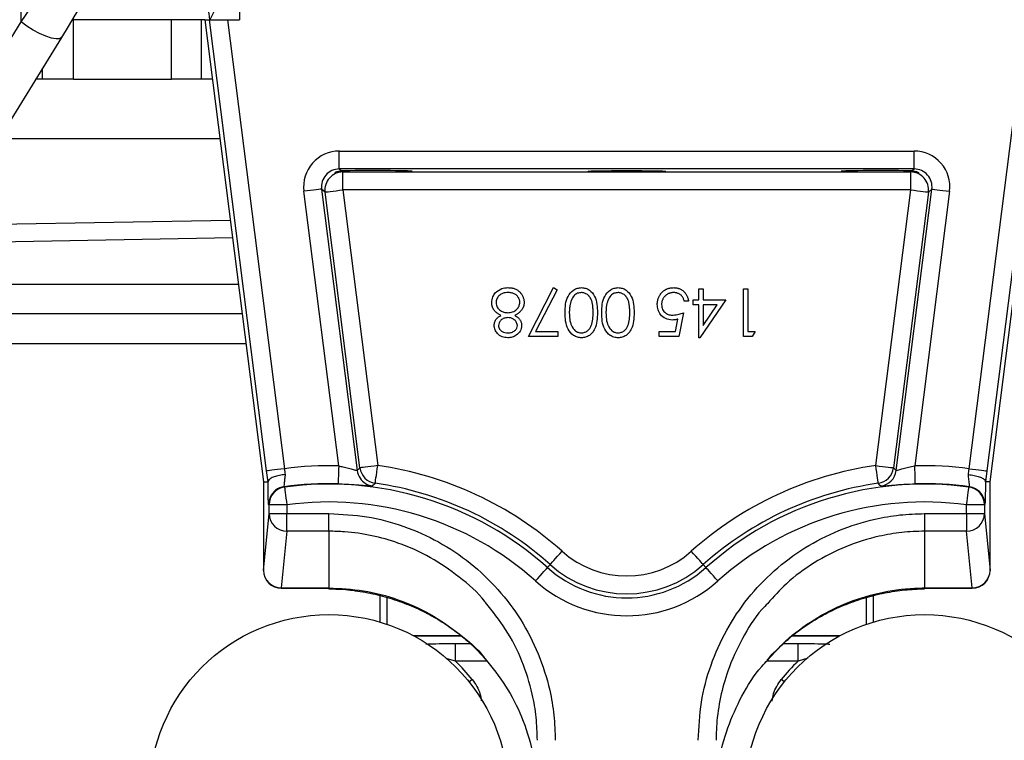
# Model space of a CAD drawing. Header units: millimetres. Extents: x 1728 to 3378, y 685 to 4301.
# Tile 4 of 21: x 2204 to 2535, y 1953 to 2195. Entities that reach past the tile are written whole.
import ezdxf

# ---------------------------------------------------------------- set-up
doc = ezdxf.new("R2010")
doc.units = ezdxf.units.MM
doc.header["$LTSCALE"] = 2

msp = doc.modelspace()

# ---------------------------------------------------------------- linework, layer by layer
at = {"color": 7, "linetype": 'Continuous', "lineweight": 25}
for p, q in [((2204.57, 2193.83), (2204.57, 2264.51)), ((2277.92, 2214.51), (2277.92, 2194.51)), ((1988.78, 1843.17), (2204.57, 2193.83)), ((2255.1, 2194.51), (2222.15, 2194.51)), ((2222.15, 2174.51), (2222.15, 2194.51)), ((2255.1, 2174.51), (2255.1, 2194.51)), ((2265.11, 2194.51), (2255.1, 2194.51)), ((2265.11, 2174.51), (2265.11, 2194.51)), ((2266.27, 2194.51), (2285.94, 2039.33)), ((2266.27, 2194.51), (2267.82, 2194.51)), ((2287.01, 2043.04), (2267.82, 2194.51)), ((2267.82, 2194.51), (2273.87, 2194.51)), ((2273.87, 2194.51), (2292.97, 2043.79)), ((2273.87, 2194.51), (2277.92, 2194.51)), ((2522.88, 2043.79), (2541.98, 2194.51)), ((2548.03, 2194.51), (2528.83, 2043.04)), ((2529.91, 2039.33), (2549.58, 2194.51)), ((2218.13, 2188.59), (1989.41, 1816.92)), ((2211.73, 2174.51), (2209.46, 2174.51)), ((2222.15, 2174.51), (2211.73, 2174.51)), ((2222.15, 2174.51), (2255.1, 2174.51)), ((2265.11, 2174.51), (2255.1, 2174.51)), ((2268.81, 2174.51), (2265.11, 2174.51)), ((2271.34, 2154.51), (2197.15, 2154.51)), ((2311.42, 2144.41), (2311.42, 2150.41)), ((2311.42, 2150.41), (2504.42, 2150.41)), ((2504.42, 2144.41), (2504.42, 2150.41)), ((2504.42, 2144.41), (2311.42, 2144.41)), ((2311.42, 2144.41), (2312.15, 2143.77)), ((2312.45, 2143.51), (2312.58, 2143.39)), ((2312.58, 2143.39), (2503.27, 2143.39)), ((2312.58, 2137.4), (2312.58, 2143.39)), ((2503.27, 2143.39), (2503.4, 2143.51)), ((2503.27, 2137.4), (2503.27, 2143.39)), ((2503.7, 2143.77), (2504.42, 2144.41)), ((2311.2, 2044.71), (2299.52, 2136.9)), ((2305.47, 2137.66), (2317.44, 2043.18)), ((2306.63, 2136.64), (2305.47, 2137.66)), ((2318.35, 2044.08), (2306.63, 2136.64)), ((2312.58, 2137.4), (2324.31, 2044.83)), ((2503.27, 2137.4), (2312.58, 2137.4)), ((2491.54, 2044.83), (2503.27, 2137.4)), ((2509.22, 2136.64), (2497.49, 2044.08)), ((2498.4, 2043.18), (2510.38, 2137.66)), ((2516.33, 2136.9), (2504.65, 2044.71)), ((2510.38, 2137.66), (2509.22, 2136.64)), ((2179.35, 2125.59), (2274.8, 2127.25)), ((2374.9, 2088.15), (2383.31, 2104.56)), ((2384.55, 2103.88), (2377.33, 2089.79)), ((2383.31, 2104.56), (2384.55, 2103.88)), ((2432.13, 2100.46), (2432.13, 2104.15)), ((2432.13, 2104.15), (2433.57, 2104.15)), ((2433.57, 2104.15), (2433.57, 2100.46)), ((2447.1, 2088.15), (2447.1, 2104.15)), ((2447.1, 2104.15), (2448.54, 2104.15)), ((2448.54, 2104.15), (2448.54, 2089.79)), ((2428.64, 2100.05), (2427.21, 2100.05)), ((2430.28, 2098.82), (2430.28, 2100.46)), ((2430.28, 2100.46), (2432.13, 2100.46)), ((2441.15, 2100.46), (2432.42, 2087.74)), ((2433.57, 2100.46), (2441.15, 2100.46)), ((2427, 2096.15), (2425.36, 2088.15)), ((2432.13, 2098.82), (2430.28, 2098.82)), ((2432.13, 2087.74), (2432.13, 2098.82)), ((2433.57, 2098.82), (2433.57, 2091.87)), ((2433.57, 2091.87), (2438.33, 2098.82)), ((2438.33, 2098.82), (2433.57, 2098.82)), ((2278.79, 2095.74), (2197.92, 2095.74)), ((2424.24, 2089.79), (2425.1, 2094)), ((2377.33, 2089.79), (2384.74, 2089.79)), ((2384.74, 2089.79), (2384.74, 2088.15)), ((2418.8, 2089.79), (2424.24, 2089.79)), ((2418.8, 2088.15), (2418.8, 2089.79)), ((2448.54, 2089.79), (2451, 2089.79)), ((2451, 2089.79), (2450.06, 2088.15)), ((2384.74, 2088.15), (2374.9, 2088.15)), ((2425.36, 2088.15), (2418.8, 2088.15)), ((2432.42, 2087.74), (2432.13, 2087.74)), ((2450.06, 2088.15), (2447.1, 2088.15)), ((2287.48, 2039.43), (2287.01, 2043.04)), ((2528.83, 2043.04), (2528.37, 2039.43)), ((2285.94, 2039.33), (2287.48, 2039.43)), ((2285.94, 2039.33), (2285.94, 2009.66)), ((2287.49, 2039.47), (2287.48, 2039.43)), ((2292.86, 2037.73), (2293.01, 2037.6)), ((2522.84, 2037.6), (2522.99, 2037.73)), ((2528.37, 2039.43), (2528.36, 2039.47)), ((2529.91, 2039.33), (2528.37, 2039.43)), ((2529.91, 2009.66), (2529.91, 2039.33)), ((2287.82, 2031.66), (2287.68, 2031.78)), ((2287.82, 2028.71), (2287.82, 2031.66)), ((2293.82, 2031.66), (2287.82, 2031.66)), ((2293.82, 2031.66), (2293.82, 2028.71)), ((2522.03, 2028.71), (2522.03, 2031.66)), ((2528.03, 2031.66), (2522.03, 2031.66)), ((2528.17, 2031.78), (2528.03, 2031.66)), ((2528.03, 2031.66), (2528.03, 2028.71)), ((2285.94, 2009.66), (2287.82, 2028.71)), ((2287.82, 2028.71), (2293.82, 2028.71)), ((2293.82, 2022.8), (2293.82, 2028.71)), ((2293.82, 2028.71), (2307.92, 2028.71)), ((2307.92, 2022.8), (2307.92, 2028.71)), ((2507.92, 2028.71), (2522.03, 2028.71)), ((2507.92, 2028.71), (2507.92, 2022.8)), ((2522.03, 2028.71), (2522.03, 2022.8)), ((2522.03, 2028.71), (2528.03, 2028.71)), ((2528.03, 2028.71), (2529.91, 2009.66)), ((2293.82, 2022.8), (2291.94, 2003.76)), ((2307.92, 2022.8), (2293.82, 2022.8)), ((2307.92, 2022.8), (2307.92, 2003.76)), ((2522.03, 2022.8), (2507.92, 2022.8)), ((2507.92, 2022.8), (2507.92, 2003.76)), ((2523.91, 2003.76), (2522.03, 2022.8)), ((2381.33, 2010.58), (2382.24, 2011.6)), ((2434.52, 2010.58), (2433.61, 2011.6)), ((2291.94, 2003.76), (2307.92, 2003.76)), ((2291.94, 2003.66), (2307.92, 2003.66)), ((2507.92, 2003.76), (2523.91, 2003.76)), ((2507.92, 2003.66), (2523.91, 2003.66)), ((2352.32, 1987.64), (2336.45, 1987.64)), ((2479.39, 1987.64), (2463.5, 1987.64)), ((2350.42, 1979.14), (2350.42, 1985.12)), ((2465.43, 1979.14), (2465.43, 1985.12))]:
    msp.add_line(p, q, dxfattribs=at)
at = {"color": 8, "linetype": 'Continuous', "lineweight": 25}
for p, q in [((2222.15, 2194.51), (2221.77, 2194.51)), ((2222.15, 2194.51), (2222.16, 2195.15)), ((2266.27, 2194.51), (2265.11, 2194.51)), ((2211.73, 2174.51), (2211.73, 2178.2)), ((2275.55, 2121.27), (2175.62, 2119.52)), ((2197.75, 2105.74), (2277.52, 2105.74)), ((2280.06, 2085.74), (2198.1, 2085.74)), ((2291.94, 2003.66), (2291.94, 2003.76)), ((2307.92, 2003.66), (2307.92, 2003.76)), ((2507.92, 2003.76), (2507.92, 2003.66)), ((2523.91, 2003.76), (2523.91, 2003.66)), ((2325.14, 1992.31), (2325.14, 2001.19)), ((2327.4, 2000.53), (2327.4, 1991.58)), ((2488.45, 1991.58), (2488.45, 2000.58)), ((2490.71, 2001.14), (2490.71, 1992.31)), ((2352.35, 1987.61), (2336.5, 1987.61)), ((2479.35, 1987.61), (2463.47, 1987.61)), ((2350.42, 1985.12), (2355.25, 1985.12)), ((2460.57, 1985.12), (2465.43, 1985.12)), ((2361.01, 1979.14), (2350.42, 1979.14)), ((2465.43, 1979.14), (2454.89, 1979.14)), ((2468.73, 1980.16), (2465.43, 1979.14))]:
    msp.add_line(p, q, dxfattribs=at)
at = {"color": 7, "linetype": 'Continuous', "lineweight": 25, "flags": 128}
for points in [[(2204.57, 2193.83), (2209.16, 2200.55), (2213.88, 2207.45), (2218.71, 2214.51)], [(2277.92, 2214.51), (2275.97, 2210.61), (2274.1, 2206.86), (2272.37, 2203.4), (2270.85, 2200.37), (2269.61, 2197.88), (2268.69, 2196.04), (2268.12, 2194.9), (2267.92, 2194.51)], [(2225, 2199.75), (2222.67, 2195.98), (2220.38, 2192.26), (2218.13, 2188.59)], [(2218.13, 2188.59), (2217.48, 2188.14), (2216.33, 2188.04), (2214.76, 2188.31), (2212.87, 2188.93), (2210.77, 2189.86), (2208.59, 2191.03), (2206.48, 2192.39), (2204.57, 2193.83)], [(2305.47, 2137.66), (2305.34, 2137.64), (2304.99, 2137.6), (2304.43, 2137.53), (2303.69, 2137.43), (2302.8, 2137.32), (2301.77, 2137.19), (2300.67, 2137.05), (2299.52, 2136.9)], [(2306.63, 2136.64), (2306.76, 2136.66), (2307.11, 2136.7), (2307.66, 2136.77), (2308.4, 2136.87), (2309.3, 2136.98), (2310.32, 2137.11), (2311.43, 2137.25), (2312.58, 2137.4)], [(2503.27, 2137.4), (2504.42, 2137.25), (2505.53, 2137.11), (2506.55, 2136.98), (2507.44, 2136.87), (2508.18, 2136.77), (2508.74, 2136.7), (2509.09, 2136.66), (2509.22, 2136.64)], [(2510.38, 2137.66), (2510.51, 2137.64), (2510.86, 2137.6), (2511.41, 2137.53), (2512.16, 2137.43), (2513.05, 2137.32), (2514.07, 2137.19), (2515.18, 2137.05), (2516.33, 2136.9)], [(2292.97, 2043.79), (2291.82, 2043.65), (2290.71, 2043.51), (2289.69, 2043.38), (2288.79, 2043.26), (2288.05, 2043.17), (2287.5, 2043.1), (2287.15, 2043.06), (2287.01, 2043.04)], [(2311.2, 2044.71), (2311.17, 2043.56), (2311.14, 2042.44), (2311.11, 2041.41), (2311.08, 2040.51), (2311.06, 2039.76), (2311.05, 2039.2), (2311.04, 2038.85), (2311.03, 2038.72)], [(2317.44, 2043.18), (2317.9, 2043.63), (2318.35, 2044.08)], [(2324.31, 2044.83), (2323.16, 2044.69), (2322.05, 2044.55), (2321.03, 2044.42), (2320.13, 2044.3), (2319.39, 2044.21), (2318.84, 2044.14), (2318.49, 2044.1), (2318.35, 2044.08)], [(2323.47, 2038.89), (2323.49, 2039.02), (2323.54, 2039.37), (2323.62, 2039.93), (2323.72, 2040.67), (2323.85, 2041.56), (2323.99, 2042.58), (2324.14, 2043.69), (2324.31, 2044.83)], [(2492.38, 2038.89), (2492.36, 2039.02), (2492.31, 2039.37), (2492.23, 2039.93), (2492.13, 2040.67), (2492, 2041.56), (2491.86, 2042.58), (2491.7, 2043.69), (2491.54, 2044.83)], [(2491.54, 2044.83), (2492.69, 2044.69), (2493.8, 2044.55), (2494.82, 2044.42), (2495.71, 2044.3), (2496.46, 2044.21), (2497.01, 2044.14), (2497.36, 2044.1), (2497.49, 2044.08)], [(2497.49, 2044.08), (2497.95, 2043.63), (2498.4, 2043.18)], [(2504.81, 2038.72), (2504.81, 2038.85), (2504.8, 2039.2), (2504.79, 2039.76), (2504.76, 2040.51), (2504.74, 2041.41), (2504.71, 2042.44), (2504.68, 2043.56), (2504.65, 2044.71)], [(2522.88, 2043.79), (2524.03, 2043.65), (2525.14, 2043.51), (2526.16, 2043.38), (2527.05, 2043.26), (2527.8, 2043.17), (2528.35, 2043.1), (2528.7, 2043.06), (2528.83, 2043.04)], [(2293.01, 2037.6), (2293.03, 2037.47), (2293.07, 2037.12), (2293.15, 2036.56), (2293.25, 2035.82), (2293.37, 2034.93), (2293.51, 2033.91), (2293.66, 2032.8), (2293.82, 2031.66)], [(2323.47, 2038.89), (2323.29, 2038.71), (2322.6, 2037.99)], [(2493.25, 2037.99), (2493.07, 2038.17), (2492.38, 2038.89)], [(2522.03, 2031.66), (2522.18, 2032.8), (2522.34, 2033.91), (2522.48, 2034.93), (2522.6, 2035.82), (2522.7, 2036.56), (2522.77, 2037.12), (2522.82, 2037.47), (2522.84, 2037.6)], [(2382.24, 2011.6), (2382.32, 2011.7), (2382.56, 2011.96), (2382.93, 2012.38), (2383.43, 2012.93), (2384.04, 2013.61), (2384.72, 2014.38), (2385.46, 2015.21), (2386.24, 2016.07)], [(2433.61, 2011.6), (2433.52, 2011.7), (2433.29, 2011.96), (2432.91, 2012.38), (2432.42, 2012.93), (2431.81, 2013.61), (2431.13, 2014.38), (2430.38, 2015.21), (2429.61, 2016.07)], [(2377.33, 2006.11), (2378.1, 2006.97), (2378.84, 2007.8), (2379.53, 2008.57), (2380.13, 2009.24), (2380.63, 2009.8), (2381, 2010.22), (2381.24, 2010.48), (2381.33, 2010.58)], [(2438.52, 2006.11), (2437.75, 2006.97), (2437.01, 2007.8), (2436.32, 2008.57), (2435.72, 2009.24), (2435.22, 2009.8), (2434.85, 2010.22), (2434.61, 2010.48), (2434.52, 2010.58)]]:
    msp.add_lwpolyline(points, dxfattribs=at)
at = {"color": 8, "linetype": 'Continuous', "lineweight": 25, "flags": 128}
for points in [[(2356.06, 1972.99), (2355.19, 1972.3), (2355.02, 1972.17)], [(2460.82, 1972.17), (2460.66, 1972.3), (2459.79, 1972.99)]]:
    msp.add_lwpolyline(points, dxfattribs=at)
at = {"color": 7, "linetype": 'Continuous', "lineweight": 25}
for centre in [(2307.92, 1934.51), (2507.92, 1934.51)]:
    msp.add_circle(centre, 60.3, dxfattribs=at)
for centre, radius, start, end in [((2257.92, 2194.51), 10, 0, 90), ((2312.58, 2137.39), 6, 90.024, 187.1975), ((2503.27, 2137.39), 6, 352.8025, 89.976), ((2307.92, 1928.51), 116.25, 88.3837, 97.3931), ((2323.4, 2043.93), 6, 187.2368, 213.4458), ((2324.31, 2044.83), 6, 187.2353, 261.9699), ((2307.92, 1928.51), 117.47, 48.1897, 81.9835), ((2507.92, 1928.51), 117.47, 98.0165, 131.8103), ((2491.54, 2044.83), 6, 278.0301, 352.7647), ((2492.45, 2043.93), 6, 277.6498, 352.7625), ((2507.92, 1928.51), 116.25, 82.6069, 91.6163), ((2293.82, 2031.66), 6, 97.8045, 179.9817), ((2293.68, 2031.78), 6, 97.8697, 127.3173), ((2307.92, 1928.51), 110.25, 88.3837, 97.855), ((2307.92, 1928.51), 110.1, 48.1897, 97.7863), ((2307.92, 1928.51), 111.47, 48.1897, 81.9835), ((2507.92, 1928.51), 111.47, 98.0165, 131.8103), ((2507.92, 1928.51), 110.1, 82.2137, 131.8103), ((2507.92, 1928.51), 110.25, 82.145, 91.6163), ((2522.03, 2031.66), 6, 0.0183, 82.1955), ((2522.17, 2031.78), 6, 61.3893, 82.1289), ((2307.92, 1928.51), 104.1, 48.1897, 97.7863), ((2507.92, 1928.51), 104.1, 82.2137, 131.8103), ((2293.8, 2028.77), 5.98, 180.6406, 270.2278), ((2522.05, 2028.77), 5.98, 269.7722, 359.3594), ((2407.92, 2040.32), 32.53, 228.1897, 311.8103), ((2407.92, 2040.32), 39.9, 228.1897, 311.8103), ((2407.92, 2040.32), 38.53, 228.1897, 311.8103), ((2291.94, 2009.66), 6, 180, 270), ((2291.91, 2009.73), 5.98, 180.6406, 270.2278), ((2523.91, 2009.66), 6, 270, 0), ((2523.94, 2009.73), 5.98, 269.7722, 359.3594), ((2407.92, 2040.32), 45.9, 228.1897, 311.8103), ((2307.92, 1934.51), 61.62, 38.6385, 46.4016), ((2507.92, 1934.51), 61.62, 133.5984, 141.3615)]:
    msp.add_arc(centre, radius, start, end, dxfattribs=at)
at = {"color": 8, "linetype": 'Continuous', "lineweight": 25}
for centre, start, end in [((2323.4, 2043.93), 213.4414, 262.3542), ((2293.68, 2031.78), 127.3093, 179.986), ((2522.17, 2031.78), 0.0174, 61.3906)]:
    msp.add_arc(centre, 6, start, end, dxfattribs=at)
at = {"color": 7, "linetype": 'Continuous', "lineweight": 25}
for centre, major_axis, ratio, start_param, end_param in [((2311.43, 2138.41), (9.01, -7.94), 0.999652, 2.293345, 3.98984), ((2504.42, 2138.41), (-9.01, -7.94), 0.999652, 2.293345, 3.98984), ((2311.43, 2138.41), (4.51, -3.97), 0.998956, 2.293345, 3.98984), ((2322.92, 2143.64), (13, 0), 0.017455, 3.775514, 8.830464), ((2492.92, 2143.64), (13, 0), 0.017455, 0.594314, 5.649264), ((2504.42, 2138.41), (4.51, 3.97), 0.998956, 5.434938, 7.131433)]:
    msp.add_ellipse(centre, major_axis=major_axis, ratio=ratio, start_param=start_param, end_param=end_param, dxfattribs=at)
msp.add_ellipse((2407.92, 2143.64), major_axis=(13, 0), ratio=0.017455, dxfattribs=at)
for points, knots in [([(2312.45, 2143.51), (2312.24, 2143.5), (2311.22, 2143.5), (2310, 2143.12), (2309.78, 2143.12), (2310.71, 2143.63), (2311.78, 2143.73), (2312.15, 2143.77)], [0, 0, 0, 0, 0.067573, 0.338023, 0.610563, 0.865813, 1, 1, 1, 1]), ([(2503.7, 2143.77), (2503.73, 2143.77), (2504.53, 2143.74), (2505.7, 2143.37), (2506.12, 2143.02), (2505.3, 2143.37), (2503.98, 2143.47), (2503.4, 2143.51)], [0, 0, 0, 0, 0.012163, 0.269754, 0.534289, 0.795155, 1, 1, 1, 1]), ([(2362.59, 2099.49), (2362.65, 2100.17), (2362.77, 2101.39), (2363.49, 2102.37), (2363.8, 2102.81)], [0, 0, 0, 0, 0.559341, 1, 1, 1, 1]), ([(2363.8, 2102.81), (2364.49, 2103.39), (2365.73, 2104.44), (2367.34, 2104.53), (2368.05, 2104.56)], [0, 0, 0, 0, 0.557759, 1, 1, 1, 1]), ([(2368.03, 2102.92), (2367.48, 2102.89), (2366.38, 2102.81), (2365.06, 2101.97), (2364.18, 2100.82), (2364.08, 2099.95), (2364.03, 2099.52)], [0, 0, 0, 0, 0.280628, 0.560031, 0.780204, 1, 1, 1, 1]), ([(2372.03, 2099.67), (2372.02, 2099.82), (2372.01, 2100.1), (2371.91, 2100.52), (2371.75, 2100.93), (2371.53, 2101.32), (2371.26, 2101.69), (2370.93, 2102.01), (2370.55, 2102.28), (2370.12, 2102.51), (2369.65, 2102.7), (2369.14, 2102.83), (2368.6, 2102.91), (2368.22, 2102.92), (2368.03, 2102.92)], [0, 0, 0, 0, 0.0749108, 0.1491653, 0.2245331, 0.3023977, 0.3820069, 0.4612503, 0.542201, 0.6265141, 0.7144096, 0.8048701, 0.9001105, 1, 1, 1, 1]), ([(2368.05, 2104.56), (2368.26, 2104.56), (2368.68, 2104.55), (2369.29, 2104.48), (2369.86, 2104.36), (2370.39, 2104.19), (2370.88, 2103.97), (2371.32, 2103.7), (2371.73, 2103.39), (2372.09, 2103.03), (2372.41, 2102.64), (2372.69, 2102.24), (2372.93, 2101.83), (2373.13, 2101.41), (2373.28, 2100.97), (2373.38, 2100.53), (2373.45, 2100.08), (2373.46, 2099.78), (2373.46, 2099.62)], [0, 0, 0, 0, 0.078555, 0.152861, 0.223556, 0.290371, 0.355398, 0.418285, 0.480381, 0.543065, 0.604915, 0.664388, 0.721932, 0.77801, 0.833832, 0.888863, 0.94409, 1, 1, 1, 1]), ([(2387.21, 2096.16), (2387.23, 2097.1), (2387.28, 2098.98), (2388.06, 2101.72), (2389.6, 2103.61), (2391.32, 2104.45), (2392.26, 2104.52), (2392.73, 2104.56)], [0, 0, 0, 0, 0.250998, 0.501115, 0.749622, 0.874816, 1, 1, 1, 1]), ([(2392.68, 2102.92), (2392.24, 2102.87), (2391.37, 2102.76), (2390.02, 2101.84), (2389.54, 2100.81), (2389.25, 2100.18)], [0, 0, 0, 0, 0.280214, 0.560802, 1, 1, 1, 1]), ([(2396.64, 2096.15), (2396.64, 2096.37), (2396.64, 2096.78), (2396.61, 2097.38), (2396.57, 2097.94), (2396.53, 2098.47), (2396.45, 2098.95), (2396.37, 2099.39), (2396.27, 2099.79), (2396.16, 2100.15), (2396.03, 2100.49), (2395.88, 2100.79), (2395.72, 2101.08), (2395.55, 2101.35), (2395.36, 2101.6), (2395.16, 2101.83), (2394.94, 2102.04), (2394.64, 2102.28), (2394.23, 2102.54), (2393.73, 2102.76), (2393.21, 2102.9), (2392.86, 2102.91), (2392.68, 2102.92)], [0.0000041, 0.0000041, 0.0000041, 0.0000041, 0.0729549, 0.1415912, 0.2055735, 0.2653145, 0.3206133, 0.3714769, 0.4184527, 0.4613639, 0.5018009, 0.5404737, 0.5778519, 0.6142764, 0.6496597, 0.6842827, 0.718344, 0.7520677, 0.8176428, 0.8797157, 0.9399624, 1, 1, 1, 1]), ([(2392.73, 2104.56), (2393.2, 2104.52), (2394.13, 2104.45), (2395.83, 2103.61), (2397.33, 2101.7), (2398.01, 2098.95), (2398.05, 2097.09), (2398.08, 2096.16)], [0, 0, 0, 0, 0.1251818, 0.2503505, 0.4987699, 0.7489421, 1, 1, 1, 1]), ([(2399.51, 2096.16), (2399.54, 2097.1), (2399.59, 2098.98), (2400.37, 2101.72), (2401.91, 2103.61), (2403.63, 2104.45), (2404.57, 2104.52), (2405.04, 2104.56)], [0, 0, 0, 0, 0.2509977, 0.5011154, 0.7496219, 0.8748159, 1, 1, 1, 1]), ([(2404.99, 2102.92), (2404.55, 2102.87), (2403.68, 2102.76), (2402.33, 2101.84), (2401.85, 2100.81), (2401.56, 2100.18)], [0, 0, 0, 0, 0.280214, 0.560802, 1, 1, 1, 1]), ([(2408.95, 2096.15), (2408.95, 2096.37), (2408.95, 2096.78), (2408.92, 2097.38), (2408.88, 2097.94), (2408.83, 2098.47), (2408.76, 2098.95), (2408.68, 2099.39), (2408.58, 2099.79), (2408.47, 2100.15), (2408.33, 2100.49), (2408.19, 2100.79), (2408.03, 2101.08), (2407.86, 2101.35), (2407.67, 2101.6), (2407.47, 2101.83), (2407.25, 2102.04), (2406.94, 2102.28), (2406.54, 2102.54), (2406.04, 2102.76), (2405.52, 2102.9), (2405.16, 2102.91), (2404.99, 2102.92)], [0.0000041, 0.0000041, 0.0000041, 0.0000041, 0.0729549, 0.1415912, 0.2055735, 0.2653145, 0.3206133, 0.3714769, 0.4184527, 0.4613639, 0.5018009, 0.5404737, 0.5778519, 0.6142764, 0.6496597, 0.6842827, 0.718344, 0.7520677, 0.8176428, 0.8797157, 0.9399624, 1, 1, 1, 1]), ([(2405.04, 2104.56), (2405.5, 2104.52), (2406.44, 2104.45), (2408.14, 2103.61), (2409.63, 2101.7), (2410.32, 2098.95), (2410.36, 2097.09), (2410.39, 2096.16)], [0, 0, 0, 0, 0.125182, 0.25035, 0.49877, 0.748942, 1, 1, 1, 1]), ([(2418.18, 2098.93), (2418.18, 2099.06), (2418.19, 2099.31), (2418.22, 2099.7), (2418.28, 2100.08), (2418.36, 2100.44), (2418.46, 2100.8), (2418.59, 2101.15), (2418.74, 2101.5), (2418.91, 2101.83), (2419.1, 2102.15), (2419.31, 2102.45), (2419.52, 2102.74), (2419.76, 2103), (2420.02, 2103.25), (2420.29, 2103.47), (2420.58, 2103.68), (2420.88, 2103.86), (2421.2, 2104.03), (2421.53, 2104.17), (2421.87, 2104.29), (2422.23, 2104.39), (2422.59, 2104.47), (2422.97, 2104.52), (2423.36, 2104.56), (2423.63, 2104.56), (2423.76, 2104.56)], [0.0000057, 0.0000057, 0.0000057, 0.0000057, 0.0440164, 0.087438, 0.1301241, 0.1725613, 0.2142176, 0.2563025, 0.2984445, 0.3405355, 0.3824036, 0.4236142, 0.4642226, 0.5040518, 0.5438418, 0.5835483, 0.6230777, 0.6632142, 0.7035382, 0.7439266, 0.7845317, 0.8257424, 0.8677515, 0.9107412, 0.9549125, 1, 1, 1, 1]), ([(2423.68, 2102.92), (2423.54, 2102.92), (2423.27, 2102.91), (2422.87, 2102.85), (2422.49, 2102.77), (2422.12, 2102.64), (2421.77, 2102.47), (2421.44, 2102.27), (2421.11, 2102.04), (2420.81, 2101.77), (2420.53, 2101.47), (2420.28, 2101.15), (2420.08, 2100.81), (2419.91, 2100.46), (2419.78, 2100.09), (2419.68, 2099.69), (2419.63, 2099.29), (2419.62, 2099.01), (2419.62, 2098.86)], [0, 0, 0, 0, 0.0642043, 0.1264188, 0.1876715, 0.2480408, 0.3083373, 0.3696904, 0.431725, 0.4959704, 0.5597785, 0.622313, 0.6839254, 0.7451043, 0.8067492, 0.8690927, 0.9332931, 0.9999949, 0.9999949, 0.9999949, 0.9999949]), ([(2427.21, 2100.05), (2427.17, 2100.2), (2427.1, 2100.5), (2426.95, 2100.91), (2426.77, 2101.27), (2426.55, 2101.6), (2426.3, 2101.89), (2426, 2102.14), (2425.67, 2102.37), (2425.3, 2102.56), (2424.91, 2102.72), (2424.51, 2102.84), (2424.1, 2102.91), (2423.82, 2102.92), (2423.68, 2102.92)], [0.0000057, 0.0000057, 0.0000057, 0.0000057, 0.0946859, 0.1819916, 0.2643732, 0.3416388, 0.4185577, 0.496448, 0.5773069, 0.6614472, 0.7466679, 0.8313675, 0.9152068, 1, 1, 1, 1]), ([(2423.76, 2104.56), (2423.92, 2104.56), (2424.23, 2104.55), (2424.69, 2104.49), (2425.14, 2104.4), (2425.56, 2104.26), (2425.96, 2104.08), (2426.34, 2103.86), (2426.71, 2103.6), (2427.05, 2103.31), (2427.37, 2102.98), (2427.65, 2102.63), (2427.9, 2102.26), (2428.12, 2101.86), (2428.3, 2101.44), (2428.45, 2101), (2428.57, 2100.53), (2428.62, 2100.21), (2428.64, 2100.05)], [0, 0, 0, 0, 0.0654295, 0.1287249, 0.1902605, 0.2507566, 0.3108551, 0.3707755, 0.4318826, 0.4937988, 0.5561673, 0.6172933, 0.6786268, 0.7406781, 0.8029601, 0.8667855, 0.9323385, 0.9999961, 0.9999961, 0.9999961, 0.9999961]), ([(2365.68, 2095.24), (2365.55, 2095.31), (2365.3, 2095.44), (2364.93, 2095.66), (2364.6, 2095.88), (2364.29, 2096.11), (2364.01, 2096.34), (2363.75, 2096.59), (2363.53, 2096.84), (2363.33, 2097.1), (2363.15, 2097.37), (2363.01, 2097.65), (2362.88, 2097.93), (2362.77, 2098.23), (2362.69, 2098.53), (2362.63, 2098.84), (2362.6, 2099.16), (2362.59, 2099.38), (2362.59, 2099.49)], [0, 0, 0, 0, 0.0795145, 0.1550799, 0.2268709, 0.2958962, 0.3620331, 0.425089, 0.4853738, 0.5440482, 0.6010057, 0.6578848, 0.7140114, 0.7694978, 0.8261524, 0.8829005, 0.9407085, 0.9999894, 0.9999894, 0.9999894, 0.9999894]), ([(2364.03, 2099.52), (2364.12, 2098.99), (2364.31, 2097.92), (2365.44, 2096.86), (2366.68, 2096.24), (2367.52, 2096.18), (2367.94, 2096.15)], [0, 0, 0, 0, 0.278294, 0.558493, 0.779146, 1, 1, 1, 1]), ([(2367.94, 2096.15), (2368.5, 2096.2), (2369.63, 2096.3), (2370.95, 2097.19), (2371.86, 2098.35), (2371.97, 2099.23), (2372.03, 2099.67)], [0, 0, 0, 0, 0.280278, 0.560098, 0.780292, 1, 1, 1, 1]), ([(2373.46, 2099.62), (2373.46, 2099.51), (2373.45, 2099.29), (2373.42, 2098.96), (2373.36, 2098.64), (2373.28, 2098.33), (2373.17, 2098.03), (2373.05, 2097.73), (2372.89, 2097.45), (2372.72, 2097.17), (2372.52, 2096.9), (2372.29, 2096.64), (2372.03, 2096.39), (2371.74, 2096.14), (2371.43, 2095.9), (2371.08, 2095.67), (2370.71, 2095.45), (2370.44, 2095.31), (2370.31, 2095.24)], [0, 0, 0, 0, 0.058845, 0.116298, 0.172649, 0.228746, 0.284538, 0.340718, 0.397083, 0.453952, 0.512754, 0.573075, 0.636439, 0.702408, 0.771517, 0.844208, 0.920082, 1, 1, 1, 1]), ([(2389.25, 2100.18), (2389.2, 2100.03), (2389.1, 2099.74), (2388.98, 2099.29), (2388.88, 2098.82), (2388.79, 2098.33), (2388.73, 2097.82), (2388.68, 2097.28), (2388.65, 2096.72), (2388.64, 2096.35), (2388.64, 2096.15)], [0.0000093, 0.0000093, 0.0000093, 0.0000093, 0.1105883, 0.2245418, 0.3425035, 0.4643241, 0.590756, 0.7222275, 0.8588428, 0.9999911, 0.9999911, 0.9999911, 0.9999911]), ([(2401.56, 2100.18), (2401.51, 2100.03), (2401.41, 2099.74), (2401.28, 2099.29), (2401.18, 2098.82), (2401.09, 2098.33), (2401.03, 2097.82), (2400.98, 2097.28), (2400.96, 2096.72), (2400.95, 2096.35), (2400.95, 2096.15)], [0.0000092, 0.0000092, 0.0000092, 0.0000092, 0.1105883, 0.2245418, 0.3425035, 0.4643241, 0.590756, 0.7222275, 0.8588428, 0.9999911, 0.9999911, 0.9999911, 0.9999911]), ([(2392.73, 2087.74), (2392.26, 2087.78), (2391.32, 2087.86), (2389.6, 2088.69), (2388.07, 2090.59), (2387.29, 2093.34), (2387.23, 2095.22), (2387.21, 2096.16)], [0, 0, 0, 0, 0.1251857, 0.2503747, 0.4988948, 0.7490227, 1, 1, 1, 1]), ([(2388.64, 2096.15), (2388.66, 2095.42), (2388.71, 2093.96), (2389.22, 2091.81), (2390.28, 2090.24), (2391.58, 2089.5), (2392.31, 2089.42), (2392.68, 2089.38)], [0, 0, 0, 0, 0.250914, 0.501293, 0.749669, 0.874906, 1, 1, 1, 1]), ([(2392.68, 2089.38), (2393.05, 2089.42), (2393.78, 2089.49), (2394.76, 2090.05), (2395.53, 2090.84), (2396.24, 2092.14), (2396.6, 2093.96), (2396.63, 2095.42), (2396.64, 2096.15)], [0, 0, 0, 0, 0.124874, 0.24985, 0.374735, 0.499802, 0.74951, 1, 1, 1, 1]), ([(2398.08, 2096.16), (2398.06, 2095.23), (2398.01, 2093.36), (2397.44, 2091.05), (2396.45, 2089.46), (2395.41, 2088.5), (2394.13, 2087.86), (2393.2, 2087.78), (2392.73, 2087.74)], [0, 0, 0, 0, 0.250518, 0.500162, 0.625274, 0.750203, 0.875106, 1, 1, 1, 1]), ([(2405.04, 2087.74), (2404.57, 2087.78), (2403.62, 2087.86), (2401.9, 2088.69), (2400.37, 2090.59), (2399.59, 2093.34), (2399.54, 2095.22), (2399.51, 2096.16)], [0, 0, 0, 0, 0.125186, 0.250375, 0.498895, 0.749023, 1, 1, 1, 1]), ([(2400.95, 2096.15), (2400.97, 2095.42), (2401.01, 2093.96), (2401.53, 2091.81), (2402.59, 2090.24), (2403.89, 2089.5), (2404.62, 2089.42), (2404.99, 2089.38)], [0, 0, 0, 0, 0.250914, 0.501293, 0.749669, 0.874906, 1, 1, 1, 1]), ([(2404.99, 2089.38), (2405.36, 2089.42), (2406.09, 2089.49), (2407.06, 2090.05), (2407.84, 2090.84), (2408.55, 2092.14), (2408.91, 2093.96), (2408.94, 2095.42), (2408.95, 2096.15)], [0, 0, 0, 0, 0.124874, 0.24985, 0.374735, 0.499802, 0.74951, 1, 1, 1, 1]), ([(2410.39, 2096.16), (2410.36, 2095.23), (2410.32, 2093.36), (2409.75, 2091.05), (2408.75, 2089.46), (2407.72, 2088.5), (2406.44, 2087.86), (2405.5, 2087.78), (2405.04, 2087.74)], [0, 0, 0, 0, 0.250518, 0.500162, 0.625274, 0.750203, 0.875106, 1, 1, 1, 1]), ([(2423.22, 2093.69), (2422.45, 2093.77), (2420.92, 2093.94), (2419.24, 2095.37), (2418.3, 2097.13), (2418.22, 2098.33), (2418.18, 2098.93)], [0, 0, 0, 0, 0.279653, 0.558994, 0.779277, 1, 1, 1, 1]), ([(2419.62, 2098.86), (2419.68, 2098.31), (2419.79, 2097.2), (2420.87, 2096), (2422.18, 2095.41), (2423.04, 2095.36), (2423.48, 2095.33)], [0, 0, 0, 0, 0.279545, 0.558637, 0.779084, 1, 1, 1, 1]), ([(2423.48, 2095.33), (2424.15, 2095.4), (2425.36, 2095.53), (2426.5, 2095.96), (2427, 2096.15)], [0, 0, 0, 0, 0.5594127, 1, 1, 1, 1]), ([(2363.41, 2091.89), (2363.45, 2092.29), (2363.52, 2093.09), (2364.28, 2094.35), (2365.15, 2094.9), (2365.68, 2095.24)], [0, 0, 0, 0, 0.28017, 0.560266, 1, 1, 1, 1]), ([(2367.98, 2094.51), (2367.55, 2094.47), (2366.7, 2094.38), (2365.68, 2093.73), (2365, 2092.83), (2364.9, 2092.17), (2364.85, 2091.84)], [0, 0, 0, 0, 0.280167, 0.560115, 0.780462, 1, 1, 1, 1]), ([(2371.21, 2091.87), (2371.12, 2092.29), (2370.94, 2093.15), (2369.99, 2093.95), (2368.99, 2094.44), (2368.31, 2094.49), (2367.98, 2094.51)], [0, 0, 0, 0, 0.277729, 0.558233, 0.779075, 1, 1, 1, 1]), ([(2370.31, 2095.24), (2370.49, 2095.14), (2370.85, 2094.94), (2371.33, 2094.59), (2371.73, 2094.19), (2372.07, 2093.76), (2372.33, 2093.31), (2372.5, 2092.84), (2372.62, 2092.35), (2372.64, 2092.02), (2372.64, 2091.85)], [0, 0, 0, 0, 0.145849, 0.281964, 0.410893, 0.535063, 0.654726, 0.77015, 0.884564, 1, 1, 1, 1]), ([(2425.1, 2094), (2424.75, 2093.91), (2424.14, 2093.74), (2423.5, 2093.71), (2423.22, 2093.69)], [0, 0, 0, 0, 0.560062, 1, 1, 1, 1]), ([(2367.95, 2087.74), (2367.32, 2087.81), (2366.04, 2087.95), (2364.54, 2089.01), (2363.6, 2090.39), (2363.47, 2091.39), (2363.41, 2091.89)], [0, 0, 0, 0, 0.279937, 0.559664, 0.779948, 1, 1, 1, 1]), ([(2364.85, 2091.84), (2364.93, 2091.43), (2365.1, 2090.6), (2366.28, 2089.54), (2367.37, 2089.44), (2368.03, 2089.38)], [0, 0, 0, 0, 0.278947, 0.559816, 1, 1, 1, 1]), ([(2372.64, 2091.85), (2372.53, 2091.21), (2372.3, 2089.92), (2370.98, 2088.6), (2369.47, 2087.86), (2368.46, 2087.78), (2367.95, 2087.74)], [0, 0, 0, 0, 0.278835, 0.558485, 0.779173, 1, 1, 1, 1]), ([(2368.03, 2089.38), (2368.45, 2089.41), (2369.29, 2089.47), (2370.33, 2090.06), (2371.07, 2090.88), (2371.16, 2091.54), (2371.21, 2091.87)], [0, 0, 0, 0, 0.280674, 0.560575, 0.780621, 1, 1, 1, 1]), ([(2311.2, 2044.71), (2311.68, 2044.62), (2312.85, 2044.4), (2314.58, 2043.97), (2316.14, 2043.53), (2317.21, 2043.2), (2317.37, 2043.19), (2317.44, 2043.18)], [0, 0, 0, 0, 0.149793, 0.372429, 0.58748, 0.795244, 1, 1, 1, 1]), ([(2498.4, 2043.18), (2498.43, 2043.18), (2498.51, 2043.17), (2499.22, 2043.38), (2500.65, 2043.8), (2502.52, 2044.3), (2503.94, 2044.57), (2504.65, 2044.71)], [0, 0, 0, 0, 0.115992, 0.329622, 0.551517, 0.775961, 1, 1, 1, 1]), ([(2293.22, 2041.8), (2293.21, 2041.8), (2292.88, 2041.77), (2291.89, 2041.67), (2290.32, 2041.36), (2288.78, 2040.82), (2287.72, 2040.16), (2287.56, 2039.7), (2287.49, 2039.47)], [0, 0, 0, 0, 0.005144, 0.109379, 0.332272, 0.5548, 0.777403, 1, 1, 1, 1]), ([(2293.22, 2041.8), (2293.18, 2041.41), (2293.06, 2040.39), (2292.91, 2039.03), (2292.82, 2037.95), (2292.84, 2037.8), (2292.86, 2037.73)], [0, 0, 0, 0, 0.175326, 0.452731, 0.726971, 1, 1, 1, 1]), ([(2522.99, 2037.73), (2523, 2037.76), (2523.03, 2037.84), (2522.98, 2038.57), (2522.84, 2039.95), (2522.69, 2041.19), (2522.62, 2041.8)], [0, 0, 0, 0, 0.1694268, 0.4454288, 0.7259071, 1, 1, 1, 1]), ([(2522.62, 2041.8), (2522.64, 2041.8), (2522.97, 2041.77), (2523.96, 2041.67), (2525.53, 2041.36), (2527.07, 2040.82), (2528.13, 2040.16), (2528.28, 2039.7), (2528.36, 2039.47)], [0, 0, 0, 0, 0.005144, 0.109379, 0.332272, 0.5548, 0.777403, 1, 1, 1, 1]), ([(2287.68, 2031.78), (2287.65, 2031.93), (2287.61, 2032.24), (2287.55, 2034.35), (2287.51, 2036.93), (2287.49, 2038.79), (2287.49, 2039.46), (2287.49, 2039.47)], [0, 0, 0, 0, 0.2821694, 0.5643106, 0.8473714, 0.9968026, 1, 1, 1, 1]), ([(2311.03, 2038.72), (2311.91, 2038.69), (2314.1, 2038.61), (2317.35, 2038.4), (2320.22, 2038.16), (2322.18, 2037.98), (2322.46, 2037.98), (2322.6, 2037.99)], [0, 0, 0, 0, 0.144279, 0.359355, 0.572008, 0.78478, 1, 1, 1, 1]), ([(2493.25, 2037.99), (2493.3, 2037.98), (2493.45, 2037.96), (2494.73, 2038.07), (2497.35, 2038.31), (2500.85, 2038.57), (2503.5, 2038.67), (2504.81, 2038.72)], [0, 0, 0, 0, 0.122204, 0.343954, 0.566205, 0.784315, 1, 1, 1, 1]), ([(2528.36, 2039.47), (2528.36, 2039.46), (2528.35, 2038.34), (2528.33, 2036.09), (2528.28, 2033.45), (2528.22, 2032.02), (2528.18, 2031.85), (2528.17, 2031.78)], [0, 0, 0, 0, 0.003197, 0.253292, 0.540331, 0.824911, 1, 1, 1, 1]), ([(2307.92, 2028.71), (2312.19, 2028.49), (2320.73, 2028.07), (2333.18, 2024.75), (2344.89, 2019.5), (2355.59, 2012.36), (2364.9, 2003.49), (2372.64, 1993.22), (2378.51, 1981.76), (2381.95, 1970.88), (2383.65, 1961.08), (2383.83, 1955.44), (2383.92, 1952.61)], [0, 0, 0, 0, 0.107204, 0.2144081, 0.3216096, 0.4288114, 0.5360808, 0.6433509, 0.7507429, 0.8581367, 0.9290675, 1, 1, 1, 1]), ([(2431.92, 1952.61), (2432.14, 1956.9), (2432.56, 1965.46), (2435.9, 1977.95), (2441.16, 1989.71), (2448.33, 2000.43), (2457.21, 2009.76), (2467.51, 2017.49), (2478.98, 2023.35), (2489.83, 2026.76), (2499.56, 2028.44), (2505.14, 2028.62), (2507.92, 2028.71)], [0, 0, 0, 0, 0.107553, 0.215105, 0.32266, 0.430215, 0.537698, 0.645181, 0.752538, 0.859896, 0.929948, 1, 1, 1, 1]), ([(2307.92, 2003.4), (2308.93, 2003.41), (2312.18, 2003.43), (2317.66, 2002.8), (2324.31, 2001.55), (2330.83, 1999.64), (2337.15, 1997.15), (2343.16, 1994.1), (2348.8, 1990.53), (2353.97, 1986.46), (2357.82, 1982.91), (2359.76, 1980.59), (2360.31, 1979.93)], [0, 0, 0, 0, 0.05127, 0.164604, 0.279017, 0.393983, 0.508804, 0.622802, 0.735504, 0.846609, 0.956021, 1, 1, 1, 1]), ([(2455.19, 1979.64), (2455.2, 1979.66), (2456.54, 1981.37), (2459.63, 1984.4), (2464.48, 1988.63), (2469.78, 1992.34), (2475.48, 1995.6), (2481.55, 1998.35), (2487.92, 2000.56), (2494.52, 2002.18), (2501.22, 2003.22), (2505.72, 2003.39), (2507.94, 2003.47)], [0, 0, 0, 0, 0.000924, 0.109569, 0.216679, 0.324669, 0.434642, 0.546393, 0.659555, 0.773625, 0.888012, 1, 1, 1, 1]), ([(2377.92, 1952.61), (2377.84, 1955.2), (2377.67, 1960.4), (2376.12, 1969.37), (2372.96, 1979.41), (2367.73, 1989.89), (2362.87, 1995.95), (2360.52, 1998.88)], [0, 0, 0, 0, 0.153538, 0.308978, 0.539592, 0.776852, 1, 1, 1, 1]), ([(2455.25, 1998.55), (2454.58, 1997.87), (2451.19, 1994.4), (2446.51, 1986.78), (2441.93, 1976.87), (2439.25, 1967.12), (2438.08, 1959.29), (2437.97, 1954.42), (2437.92, 1952.61)], [0, 0, 0, 0, 0.0572437, 0.2895222, 0.5285323, 0.7088355, 0.8922093, 1, 1, 1, 1]), ([(2465.43, 1985.12), (2466.9, 1985.11), (2469.89, 1985.1), (2473.48, 1985.02), (2475.51, 1984.94), (2476.15, 1984.92)], [0, 0, 0, 0, 0.4004141, 0.8123171, 1, 1, 1, 1]), ([(2360.39, 1979.97), (2362.79, 1976.99), (2367.63, 1970.99), (2372.92, 1960.47), (2376.54, 1949.1), (2377.82, 1939.94), (2377.91, 1934.75), (2377.92, 1933.57)], [0, 0, 0, 0, 0.226066, 0.455854, 0.69227, 0.930297, 1, 1, 1, 1]), ([(2437.92, 1933.57), (2438.11, 1937.46), (2438.5, 1945.35), (2441.52, 1956.82), (2446.45, 1967.64), (2451.13, 1975.28), (2454.6, 1978.85), (2455.28, 1979.55)], [0, 0, 0, 0, 0.232109, 0.470911, 0.703057, 0.94192, 1, 1, 1, 1])]:
    msp.add_open_spline(points, degree=3, knots=knots, dxfattribs=at)
for points in [[(2292.97, 2043.79), (2293.05, 2043.11), (2293.14, 2042.44), (2293.22, 2041.8)], [(2522.62, 2041.8), (2522.71, 2042.44), (2522.8, 2043.11), (2522.88, 2043.79)]]:
    msp.add_open_spline(points, degree=3, dxfattribs=at)
at = {"color": 8, "linetype": 'Continuous', "lineweight": 25}
for points, knots in [([(2360.52, 1998.88), (2360.45, 1998.98), (2358, 2002.28), (2351.83, 2007.53), (2342.1, 2014.29), (2332.08, 2018.77), (2322.34, 2021.49), (2314.53, 2022.65), (2309.68, 2022.76), (2307.92, 2022.8)], [0, 0, 0, 0, 0.006149, 0.207174, 0.402468, 0.603432, 0.756025, 0.911277, 1, 1, 1, 1]), ([(2507.92, 2022.8), (2505.37, 2022.72), (2500.23, 2022.55), (2491.32, 2021.01), (2481.28, 2017.89), (2470.8, 2012.46), (2461.89, 2006.01), (2457.28, 2000.83), (2455.25, 1998.55)], [0, 0, 0, 0, 0.1280829, 0.2577412, 0.4523843, 0.6527075, 0.8475368, 1, 1, 1, 1]), ([(2307.92, 2003.76), (2311.8, 2003.57), (2319.68, 2003.19), (2331.09, 2000.12), (2341.99, 1995.31), (2351.65, 1988.62), (2357.87, 1983.36), (2360.29, 1980.11), (2360.39, 1979.97)], [0, 0, 0, 0, 0.195986, 0.397686, 0.593643, 0.795294, 0.991334, 1, 1, 1, 1]), ([(2455.28, 1979.55), (2457.21, 1981.73), (2461.81, 1986.9), (2470.61, 1993.3), (2481.17, 1998.8), (2492.57, 2002.39), (2501.66, 2003.66), (2506.8, 2003.74), (2507.92, 2003.76)], [0, 0, 0, 0, 0.14619, 0.346858, 0.541669, 0.742162, 0.943474, 1, 1, 1, 1]), ([(2340.45, 1984.94), (2341.58, 1984.98), (2344.13, 1985.06), (2347.53, 1985.11), (2349.73, 1985.12), (2350.42, 1985.12)], [0, 0, 0, 0, 0.354047, 0.7979509, 1, 1, 1, 1]), ([(2350.42, 1979.14), (2349.89, 1979.32), (2348.83, 1979.67), (2347.77, 1979.98), (2347.24, 1980.13)], [0, 0, 0, 0, 0.499867, 1, 1, 1, 1]), ([(2356.06, 1972.99), (2357.11, 1971.5), (2358.67, 1969.3), (2358.97, 1966.67), (2359.07, 1965.82)], [0, 0, 0, 0, 0.679013, 1, 1, 1, 1]), ([(2456.77, 1965.78), (2456.87, 1966.64), (2457.18, 1969.29), (2458.74, 1971.5), (2459.79, 1972.99)], [0, 0, 0, 0, 0.324229, 1, 1, 1, 1])]:
    msp.add_open_spline(points, degree=3, knots=knots, dxfattribs=at)

doc.saveas('drawing.dxf')
